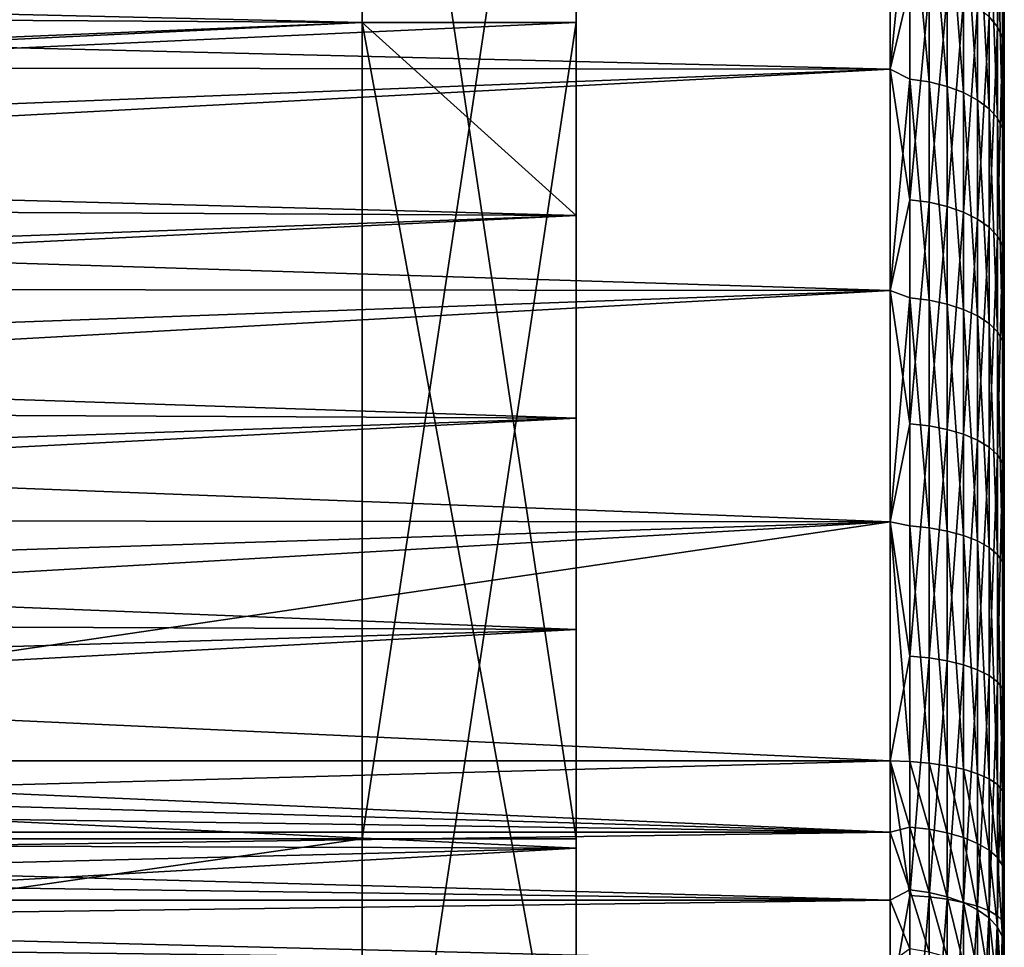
# Model space of a CAD drawing. Header units: metres. Extents: x -36 to 82, y -104 to 104.
# Tile 173 of 245: x 74.6 to 81.5, y 5.74 to 12.24. Entities that reach past the tile are written whole.
import ezdxf

# ---------------------------------------------------------------- set-up
doc = ezdxf.new("R2010")
doc.units = ezdxf.units.M
doc.layers.add('solid_FIT-SHOWER-153_SW0001', color=7, linetype='CONTINUOUS')

msp = doc.modelspace()

# ---------------------------------------------------------------- linework, layer by layer
at = {"layer": 'solid_FIT-SHOWER-153_SW0001'}
for points in [[(81.5, -21.432489, -8.365223), (81.5, 21.432487, -8.365238), (81.5, 21.432581, -6.637674)], [(81.5, -21.432581, -6.637669), (81.5, 21.432581, -6.637674), (81.5, 21.29369, -4.915342)], [(81.5, -21.432489, -8.365223), (81.5, 21.432581, -6.637674), (81.5, -21.432581, -6.637669)], [(81.5, -21.293274, -10.088239), (81.5, 21.29327, -10.08827), (81.5, 21.432487, -8.365238)], [(81.5, -21.293274, -10.088239), (81.5, 21.432487, -8.365238), (81.5, -21.432489, -8.365223)], [(81.5, -21.29369, -4.915342), (81.5, 21.29369, -4.915342), (81.5, 21.016325, -3.208642)], [(81.5, -21.432581, -6.637669), (81.5, 21.29369, -4.915342), (81.5, -21.29369, -4.915342)], [(81.5, -21.015663, -11.794424), (81.5, 21.015654, -11.794476), (81.5, 21.29327, -10.08827)], [(81.5, -21.015663, -11.794424), (81.5, 21.29327, -10.08827), (81.5, -21.293274, -10.088239)], [(81.5, -21.016325, -3.208642), (81.5, 21.016325, -3.208642), (81.5, 20.602665, -1.530969)], [(81.5, -21.29369, -4.915342), (81.5, 21.016325, -3.208642), (81.5, -21.016325, -3.208642)], [(81.5, -20.601898, -13.47168), (81.5, 20.601877, -13.471752), (81.5, 21.015654, -11.794476)], [(81.5, -20.601898, -13.47168), (81.5, 21.015654, -11.794476), (81.5, -21.015663, -11.794424)], [(81.5, -20.602663, -1.530964), (81.5, 20.602665, -1.530969), (81.5, 20.055519, 0.107651)], [(81.5, -21.016325, -3.208642), (81.5, 20.602665, -1.530969), (81.5, -20.602663, -1.530964)], [(81.5, -20.054449, -15.110565), (81.5, 20.054413, -15.110662), (81.5, 20.601877, -13.471752)], [(81.5, -20.054449, -15.110565), (81.5, 20.601877, -13.471752), (81.5, -20.601898, -13.47168)], [(78.5, 6.5, -5.24264), (78.5, 20.434731, -5.865824), (78.5, 20.499907, -7.5)], [(78.5, 6.5, -5.24264), (78.5, 20.499907, -7.5), (78.5, 20.434731, -9.134176)], [(78.5, 6.5, -5.24264), (78.5, 20.239237, -4.240768), (78.5, 20.434731, -5.865824)], [(78.5, 6.5, -9.75736), (78.5, 20.434731, -9.134176), (78.5, 20.239237, -10.759232)], [(78.5, 6.5, -5.24264), (78.5, 20.434731, -9.134176), (78.5, 6.5, -9.75736)], [(78.5, 6.5, -5.24264), (78.5, 16.460951, 4.71831), (78.5, 20.239237, -4.240768)], [(78.5, 6.5, -9.75736), (78.5, 20.239237, -10.759232), (78.5, 19.914961, -12.362196)], [(81.5, -20.055513, 0.107665), (81.5, 20.055519, 0.107651), (81.5, 19.377848, 1.69791)], [(81.5, -20.602663, -1.530964), (81.5, 20.055519, 0.107651), (81.5, -20.055513, 0.107665)], [(81.5, -19.376301, -16.701118), (81.5, 19.376245, -16.701237), (81.5, 20.054413, -15.110662)], [(81.5, -19.376301, -16.701118), (81.5, 20.054413, -15.110662), (81.5, -20.054449, -15.110565)], [(78.5, 6.5, -9.75736), (78.5, 19.914961, -12.362196), (78.5, 19.464174, -13.933811)], [(78.5, 6.5, -9.75736), (78.5, 19.464174, -13.933811), (78.5, 18.889029, -15.46583)], [(81.5, -19.377834, 1.697939), (81.5, 19.377848, 1.69791), (81.5, 18.57423, 3.22838)], [(81.5, -20.055513, 0.107665), (81.5, 19.377848, 1.69791), (81.5, -19.377834, 1.697939)], [(81.5, -18.572834, -18.230757), (81.5, 18.572756, -18.230892), (81.5, 19.376245, -16.701237)], [(81.5, -18.572834, -18.230757), (81.5, 19.376245, -16.701237), (81.5, -19.376301, -16.701118)], [(78.5, 6.5, -9.75736), (78.5, 18.889029, -15.46583), (78.5, 18.193726, -16.946445)], [(81.5, -18.574205, 3.228425), (81.5, 18.57423, 3.22838), (81.5, 17.650629, 4.688293)], [(81.5, -19.377834, 1.697939), (81.5, 18.57423, 3.22838), (81.5, -18.574205, 3.228425)], [(81.5, -17.649094, -19.690552), (81.5, 17.648991, -19.690701), (81.5, 18.572756, -18.230892)], [(81.5, -17.649094, -19.690552), (81.5, 18.572756, -18.230892), (81.5, -18.572834, -18.230757)], [(78.5, 6.5, -9.75736), (78.5, 18.193726, -16.946445), (78.5, 17.383593, -18.365488)], [(81.5, -17.650585, 4.688355), (81.5, 17.650629, 4.688293), (81.5, 16.612373, 6.069478)], [(81.5, -18.574205, 3.228425), (81.5, 17.650629, 4.688293), (81.5, -17.650585, 4.688355)], [(81.5, -16.61014, -21.072243), (81.5, 16.610012, -21.072399), (81.5, 17.648991, -19.690701)], [(81.5, -16.61014, -21.072243), (81.5, 17.648991, -19.690701), (81.5, -17.649094, -19.690552)], [(78.5, 6.5, -9.75736), (78.5, 17.383593, -18.365488), (78.5, 16.460951, -19.718309)], [(81.5, -16.612307, 6.069557), (81.5, 16.612373, 6.069478), (81.5, 15.465448, 7.36343)], [(81.5, -17.650585, 4.688355), (81.5, 16.612373, 6.069478), (81.5, -16.612307, 6.069557)], [(81.5, -15.463136, -22.36577), (81.5, 15.462987, -22.365925), (81.5, 16.610012, -21.072399)], [(81.5, -15.463136, -22.36577), (81.5, 16.610012, -21.072399), (81.5, -16.61014, -21.072243)], [(77, 16.460951, 4.71831), (77, 12.21831, 8.960951), (77, 15.519647, 5.893655)], [(77, 6.5, -1), (77, 12.21831, 8.960951), (77, 16.460951, 4.71831)], [(78.5, 6.5, -5.24264), (77, 16.460951, 4.71831), (78.5, 16.460951, 4.71831)], [(77, 6.5, -5.24264), (77, 16.460951, 4.71831), (78.5, 6.5, -5.24264)], [(77, 6.5, -1), (77, 16.460951, 4.71831), (77, 6.5, -5.24264)], [(77, 6.5, -9.75736), (78.5, 16.460951, -19.718309), (77, 16.460951, -19.718309)], [(78.5, 6.5, -9.75736), (78.5, 16.460951, -19.718309), (77, 6.5, -9.75736)], [(77, 4, -15.74264), (77, 16.460951, -19.718309), (77, 15.519647, -20.893656)], [(77, 4, -14), (77, 16.460951, -19.718309), (77, 4, -15.74264)], [(77, 6.5, -14), (77, 6.5, -9.75736), (77, 16.460951, -19.718309)], [(77, 4, -14), (77, 6.5, -14), (77, 16.460951, -19.718309)], [(77, 15.519647, 5.893655), (77, 12.21831, 8.960951), (77, 14.495658, 6.995658)], [(77, 4, -15.74264), (77, 15.519647, -20.893656), (77, 14.495658, -21.995657)], [(81.5, -15.465358, 7.363523), (81.5, 15.465448, 7.36343), (81.5, 14.218946, 8.559916)], [(81.5, -16.612307, 6.069557), (81.5, 15.465448, 7.36343), (81.5, -15.465358, 7.363523)], [(81.5, -14.217024, -23.561651), (81.5, 14.216861, -23.561796), (81.5, 15.462987, -22.365925)], [(81.5, -14.217024, -23.561651), (81.5, 15.462987, -22.365925), (81.5, -15.463136, -22.36577)], [(77, 14.495658, 6.995658), (77, 12.21831, 8.960951), (77, 13.393655, 8.019647)], [(77, 4, -15.74264), (77, 14.495658, -21.995657), (77, 13.393655, -23.019648)], [(81.5, -14.218828, 8.56002), (81.5, 14.218946, 8.559916), (81.5, 12.880475, 9.652068)], [(81.5, -15.465358, 7.363523), (81.5, 14.218946, 8.559916), (81.5, -14.218828, 8.56002)], [(81.5, -12.878448, -24.653616), (81.5, 12.878271, -24.653748), (81.5, 14.216861, -23.561796)], [(81.5, -12.878448, -24.653616), (81.5, 14.216861, -23.561796), (81.5, -14.217024, -23.561651)], [(81.392975, 12.258607, 10.586935), (81.451912, 12.187613, 10.482188), (81.451912, 13.575819, 9.458586)], [(81.451912, 13.575819, 9.458586), (81.451912, 12.187613, 10.482188), (81.487953, 13.491541, 9.353308)], [(81.451912, 12.187613, 10.482188), (81.487946, 12.111954, 10.370557), (81.487953, 13.491541, 9.353308)], [(81.487953, 13.491541, 9.353308), (81.487946, 12.111954, 10.370557), (81.5, 12.880475, 9.652068)], [(80.699997, 13.366493, -25.287619), (52, 11.922412, -26.286087), (52, 13.399695, -25.262619)], [(77, 12.21831, -23.960951), (77, 13.393655, -23.019648), (52, 12.371368, -23.84613)], [(77, 13.393655, 8.019647), (77, 12.21831, 8.960951), (57.560448, 12.673649, 8.612855)], [(77, 4, -15.74264), (77, 13.393655, -23.019648), (77, 12.21831, -23.960951)], [(80.699997, 13.366493, -25.287619), (80.699997, 11.89184, -26.305494), (52, 11.922412, -26.286087)], [(58.42004, 12.437922, 10.949154), (80.699997, 11.89187, 11.305476), (80.699997, 13.366521, 10.287597)], [(80.838539, 12.476394, 10.908269), (80.699997, 13.366521, 10.287597), (80.699997, 11.89187, 11.305476)], [(80.838867, 13.27838, -25.338354), (80.699997, 11.89184, -26.305494), (80.699997, 13.366493, -25.287619)], [(80.838875, 11.821307, -26.335573), (80.699997, 11.89184, -26.305494), (80.838867, 13.27838, -25.338354)], [(80.838867, 13.27838, -25.338354), (80.973694, 13.256806, -25.30937), (80.973709, 11.802099, -26.304968)], [(80.838875, 11.821307, -26.335573), (80.838867, 13.27838, -25.338354), (80.973709, 11.802099, -26.304968)], [(80.973694, 13.256806, -25.30937), (81.100197, 13.221567, -25.26203), (81.100204, 11.770725, -26.254978)], [(80.973709, 11.802099, -26.304968), (80.973694, 13.256806, -25.30937), (81.100204, 11.770725, -26.254978)], [(81.100197, 13.221567, -25.26203), (81.214508, 13.173735, -25.197771), (81.214516, 11.728141, -26.187126)], [(81.100204, 11.770725, -26.254978), (81.100197, 13.221567, -25.26203), (81.214516, 11.728141, -26.187126)], [(81.214508, 13.173735, -25.197771), (81.313156, 13.114766, -25.118551), (81.313171, 11.675642, -26.103477)], [(81.214516, 11.728141, -26.187126), (81.214508, 13.173735, -25.197771), (81.313171, 11.675642, -26.103477)], [(81.313156, 13.114766, -25.118551), (81.393143, 13.046456, -25.026783), (81.39315, 11.614827, -26.006578)], [(81.313171, 11.675642, -26.103477), (81.313156, 13.114766, -25.118551), (81.39315, 11.614827, -26.006578)], [(81.393143, 13.046456, -25.026783), (81.452019, 12.970884, -24.925261), (81.452026, 11.547548, -25.899378)], [(81.39315, 11.614827, -26.006578), (81.393143, 13.046456, -25.026783), (81.452026, 11.547548, -25.899378)], [(81.452019, 12.970884, -24.925261), (81.488007, 12.890353, -24.817072), (81.488007, 11.475853, -25.785141)], [(81.452026, 11.547548, -25.899378), (81.452019, 12.970884, -24.925261), (81.488007, 11.475853, -25.785141)], [(81.487946, 12.111954, 10.370557), (81.5, 11.457454, 10.63365), (81.5, 12.880475, 9.652068)], [(81.488007, 12.890353, -24.817072), (81.5, 12.878271, -24.653748), (81.5, 11.454064, -25.635748)], [(81.488007, 11.475853, -25.785141), (81.488007, 12.890353, -24.817072), (81.5, 11.454064, -25.635748)], [(81.5, -12.880331, 9.652177), (81.5, 12.880475, 9.652068), (81.5, 11.457454, 10.63365)], [(81.5, -14.218828, 8.56002), (81.5, 12.880475, 9.652068), (81.5, -12.880331, 9.652177)], [(81.5, -11.454263, -25.635622), (81.5, 11.454064, -25.635748), (81.5, 12.878271, -24.653748)], [(81.5, -11.454263, -25.635622), (81.5, 12.878271, -24.653748), (81.5, -12.878448, -24.653616)], [(77, 12.21831, 8.960951), (57.894176, 11.426884, 9.519899), (57.560448, 12.673649, 8.612855)], [(58.42004, 12.437922, 10.949154), (58.742275, 11.027664, 11.824965), (80.699997, 11.89187, 11.305476)], [(80.838539, 12.476394, 10.908269), (80.699997, 11.89187, 11.305476), (80.838524, 10.976637, 11.840071)], [(80.838539, 12.476394, 10.908269), (80.838524, 10.976637, 11.840071), (80.973389, 12.456155, 10.878407)], [(80.838524, 10.976637, 11.840071), (80.973373, 10.958831, 11.808699), (80.973389, 12.456155, 10.878407)], [(80.973389, 12.456155, 10.878407), (80.973373, 10.958831, 11.808699), (81.099907, 12.423073, 10.829597)], [(80.973373, 10.958831, 11.808699), (81.099899, 10.929728, 11.75742), (81.099907, 12.423073, 10.829597)], [(81.099907, 12.423073, 10.829597), (81.099899, 10.929728, 11.75742), (81.214256, 12.378156, 10.763325)], [(77, 12.21831, -23.960951), (52, 12.371368, -23.84613), (52, 11.008614, -24.793348)], [(81.099899, 10.929728, 11.75742), (81.214249, 10.890211, 11.687795), (81.214256, 12.378156, 10.763325)], [(81.214256, 12.378156, 10.763325), (81.214249, 10.890211, 11.687795), (81.31295, 12.322772, 10.681608)], [(81.214249, 10.890211, 11.687795), (81.312935, 10.841485, 11.601943), (81.31295, 12.322772, 10.681608)], [(81.31295, 12.322772, 10.681608), (81.312935, 10.841485, 11.601943), (81.392975, 12.258607, 10.586935)], [(78.5, 12.21831, -23.960951), (77, 12.21831, -23.960951), (52, 11.008614, -24.793348)], [(78.5, 10.866007, -24.883297), (78.5, 12.21831, -23.960951), (52, 11.008614, -24.793348)], [(77, 12.21831, 8.960951), (78.5, 10.866007, 9.883297), (57.894176, 11.426884, 9.519899)], [(77, 12.21831, 8.960951), (78.5, 12.21831, 8.960951), (78.5, 10.866007, 9.883297)], [(77, 2.257359, -1), (78.5, 12.21831, 8.960951), (77, 12.21831, 8.960951)], [(78.5, 2.257359, -1), (78.5, 12.21831, 8.960951), (77, 2.257359, -1)], [(77, 6.5, -1), (77, 2.257359, -1), (77, 12.21831, 8.960951)], [(78.5, 4, -15.74264), (77, 12.21831, -23.960951), (78.5, 12.21831, -23.960951)], [(77, 4, -15.74264), (77, 12.21831, -23.960951), (78.5, 4, -15.74264)], [(78.5, 2.257359, -1), (78.5, 10.866007, 9.883297), (78.5, 12.21831, 8.960951)], [(78.5, 9.446235, -25.69385), (78.5, 12.21831, -23.960951), (78.5, 10.866007, -24.883297)], [(78.5, 7.965962, -26.388941), (78.5, 12.21831, -23.960951), (78.5, 9.446235, -25.69385)], [(78.5, 6.434303, -26.964064), (78.5, 12.21831, -23.960951), (78.5, 7.965962, -26.388941)], [(78.5, 4.86164, -27.415146), (78.5, 12.21831, -23.960951), (78.5, 6.434303, -26.964064)], [(78.5, 4, -16), (78.5, 12.21831, -23.960951), (78.5, 4.86164, -27.415146)], [(78.5, 4, -15.74264), (78.5, 12.21831, -23.960951), (78.5, 4, -16)], [(81.312935, 10.841485, 11.601943), (81.392967, 10.785033, 11.50248), (81.392975, 12.258607, 10.586935)], [(81.392975, 12.258607, 10.586935), (81.392967, 10.785033, 11.50248), (81.451912, 12.187613, 10.482188)], [(81.392967, 10.785033, 11.50248), (81.451904, 10.722575, 11.392432), (81.451912, 12.187613, 10.482188)], [(81.451912, 12.187613, 10.482188), (81.451904, 10.722575, 11.392432), (81.487946, 12.111954, 10.370557)], [(81.451904, 10.722575, 11.392432), (81.487946, 10.656011, 11.27515), (81.487946, 12.111954, 10.370557)], [(81.487946, 12.111954, 10.370557), (81.487946, 10.656011, 11.27515), (81.5, 11.457454, 10.63365)], [(80.699997, 11.89184, -26.305494), (52, 10.367939, -27.186676), (52, 11.922412, -26.286087)], [(80.699997, 11.89184, -26.305494), (80.699997, 10.340064, -27.20141), (52, 10.367939, -27.186676)], [(58.742275, 11.027664, 11.824965), (80.699997, 10.340096, 12.201394), (80.699997, 11.89187, 11.305476)], [(80.838524, 10.976637, 11.840071), (80.699997, 11.89187, 11.305476), (80.699997, 10.340096, 12.201394)], [(80.838875, 11.821307, -26.335573), (80.699997, 10.340064, -27.20141), (80.699997, 11.89184, -26.305494)], [(80.83889, 10.289712, -27.214052), (80.699997, 10.340064, -27.20141), (80.838875, 11.821307, -26.335573)], [(80.838875, 11.821307, -26.335573), (80.973709, 11.802099, -26.304968), (80.973724, 10.272991, -27.182018)], [(80.83889, 10.289712, -27.214052), (80.838875, 11.821307, -26.335573), (80.973724, 10.272991, -27.182018)], [(80.973709, 11.802099, -26.304968), (81.100204, 11.770725, -26.254978), (81.10022, 10.245682, -27.129696)], [(80.973724, 10.272991, -27.182018), (80.973709, 11.802099, -26.304968), (81.10022, 10.245682, -27.129696)], [(81.100204, 11.770725, -26.254978), (81.214516, 11.728141, -26.187126), (81.214531, 10.208613, -27.058676)], [(81.10022, 10.245682, -27.129696), (81.100204, 11.770725, -26.254978), (81.214531, 10.208613, -27.058676)], [(81.214516, 11.728141, -26.187126), (81.313171, 11.675642, -26.103477), (81.313179, 10.162916, -26.971125)], [(81.214531, 10.208613, -27.058676), (81.214516, 11.728141, -26.187126), (81.313179, 10.162916, -26.971125)], [(81.313171, 11.675642, -26.103477), (81.39315, 11.614827, -26.006578), (81.393158, 10.10998, -26.869703)], [(81.313179, 10.162916, -26.971125), (81.313171, 11.675642, -26.103477), (81.393158, 10.10998, -26.869703)], [(81.39315, 11.614827, -26.006578), (81.452026, 11.547548, -25.899378), (81.452034, 10.051417, -26.757504)], [(81.393158, 10.10998, -26.869703), (81.39315, 11.614827, -26.006578), (81.452034, 10.051417, -26.757504)], [(81.452026, 11.547548, -25.899378), (81.488007, 11.475853, -25.785141), (81.488014, 9.98901, -26.637938)], [(81.452034, 10.051417, -26.757504), (81.452026, 11.547548, -25.899378), (81.488014, 9.98901, -26.637938)], [(81.487946, 10.656011, 11.27515), (81.5, 9.959861, 11.497391), (81.5, 11.457454, 10.63365)], [(81.488007, 11.475853, -25.785141), (81.5, 11.454064, -25.635748), (81.5, 9.956797, -26.498857)], [(81.488014, 9.98901, -26.637938), (81.488007, 11.475853, -25.785141), (81.5, 9.956797, -26.498857)], [(81.5, -11.457282, 10.633758), (81.5, 11.457454, 10.63365), (81.5, 9.959861, 11.497391)], [(81.5, -12.880331, 9.652177), (81.5, 11.457454, 10.63365), (81.5, -11.457282, 10.633758)], [(81.5, -9.956978, -26.498762), (81.5, 9.956797, -26.498857), (81.5, 11.454064, -25.635748)], [(81.5, -9.956978, -26.498762), (81.5, 11.454064, -25.635748), (81.5, -11.454263, -25.635622)], [(78.5, 10.866007, 9.883297), (58.191082, 10.122001, 10.326863), (57.894176, 11.426884, 9.519899)], [(78.5, 10.866007, -24.883297), (52, 11.008614, -24.793348), (52, 9.572583, -25.627714)], [(58.742275, 11.027664, 11.824965), (59.024815, 9.55712, 12.592889), (80.699997, 10.340096, 12.201394)], [(80.838524, 10.976637, 11.840071), (80.699997, 10.340096, 12.201394), (80.838509, 9.407681, 12.649951)], [(80.838524, 10.976637, 11.840071), (80.838509, 9.407681, 12.649951), (80.973373, 10.958831, 11.808699)], [(80.838509, 9.407681, 12.649951), (80.973358, 9.392422, 12.617268), (80.973373, 10.958831, 11.808699)], [(80.973373, 10.958831, 11.808699), (80.973358, 9.392422, 12.617268), (81.099899, 10.929728, 11.75742)], [(80.973358, 9.392422, 12.617268), (81.099884, 9.367478, 12.563843), (81.099899, 10.929728, 11.75742)], [(81.099899, 10.929728, 11.75742), (81.099884, 9.367478, 12.563843), (81.214249, 10.890211, 11.687795)], [(78.5, 9.446235, -25.69385), (78.5, 10.866007, -24.883297), (52, 9.572583, -25.627714)], [(78.5, 10.866007, 9.883297), (78.5, 9.446235, 10.69385), (58.191082, 10.122001, 10.326863)], [(78.5, 2.257359, -1), (78.5, 9.446235, 10.69385), (78.5, 10.866007, 9.883297)], [(81.099884, 9.367478, 12.563843), (81.214233, 9.333611, 12.491304), (81.214249, 10.890211, 11.687795)], [(81.214249, 10.890211, 11.687795), (81.214233, 9.333611, 12.491304), (81.312935, 10.841485, 11.601943)], [(81.214233, 9.333611, 12.491304), (81.312927, 9.291851, 12.401859), (81.312935, 10.841485, 11.601943)], [(81.312935, 10.841485, 11.601943), (81.312927, 9.291851, 12.401859), (81.392967, 10.785033, 11.50248)], [(81.312927, 9.291851, 12.401859), (81.39296, 9.243469, 12.298232), (81.392967, 10.785033, 11.50248)], [(81.392967, 10.785033, 11.50248), (81.39296, 9.243469, 12.298232), (81.451904, 10.722575, 11.392432)], [(81.39296, 9.243469, 12.298232), (81.451897, 9.189939, 12.183577), (81.451904, 10.722575, 11.392432)], [(81.451904, 10.722575, 11.392432), (81.451897, 9.189939, 12.183577), (81.487946, 10.656011, 11.27515)], [(81.451897, 9.189939, 12.183577), (81.487946, 9.132889, 12.061384), (81.487946, 10.656011, 11.27515)], [(81.487946, 10.656011, 11.27515), (81.487946, 9.132889, 12.061384), (81.5, 9.959861, 11.497391)], [(80.699997, 10.340064, -27.20141), (52, 8.745659, -27.959078), (52, 10.367939, -27.186676)], [(80.699997, 10.340064, -27.20141), (80.699997, 8.721229, -27.969555), (52, 8.745659, -27.959078)], [(59.024815, 9.55712, 12.592889), (80.699997, 8.721261, 12.969541), (80.699997, 10.340096, 12.201394)], [(80.838509, 9.407681, 12.649951), (80.699997, 10.340096, 12.201394), (80.699997, 8.721261, 12.969541)], [(80.83889, 10.289712, -27.214052), (80.699997, 8.721229, -27.969555), (80.699997, 10.340064, -27.20141)], [(80.838905, 8.69325, -27.968252), (80.699997, 8.721229, -27.969555), (80.83889, 10.289712, -27.214052)], [(80.83889, 10.289712, -27.214052), (80.973724, 10.272991, -27.182018), (80.973732, 8.679123, -27.93499)], [(80.838905, 8.69325, -27.968252), (80.83889, 10.289712, -27.214052), (80.973732, 8.679123, -27.93499)], [(80.973724, 10.272991, -27.182018), (81.10022, 10.245682, -27.129696), (81.100227, 8.656049, -27.880663)], [(80.973732, 8.679123, -27.93499), (80.973724, 10.272991, -27.182018), (81.100227, 8.656049, -27.880663)], [(81.10022, 10.245682, -27.129696), (81.214531, 10.208613, -27.058676), (81.214539, 8.624731, -27.806925)], [(81.100227, 8.656049, -27.880663), (81.10022, 10.245682, -27.129696), (81.214539, 8.624731, -27.806925)], [(81.214531, 10.208613, -27.058676), (81.313179, 10.162916, -26.971125), (81.313187, 8.586123, -27.716022)], [(81.214539, 8.624731, -27.806925), (81.214531, 10.208613, -27.058676), (81.313187, 8.586123, -27.716022)], [(81.313179, 10.162916, -26.971125), (81.393158, 10.10998, -26.869703), (81.393166, 8.541399, -27.610722)], [(81.313187, 8.586123, -27.716022), (81.313179, 10.162916, -26.971125), (81.393166, 8.541399, -27.610722)], [(78.5, 9.446235, 10.69385), (58.450245, 8.765787, 11.031253), (58.191082, 10.122001, 10.326863)], [(81.393158, 10.10998, -26.869703), (81.452034, 10.051417, -26.757504), (81.452034, 8.491922, -27.494226)], [(81.393166, 8.541399, -27.610722), (81.393158, 10.10998, -26.869703), (81.452034, 8.491922, -27.494226)], [(81.452034, 10.051417, -26.757504), (81.488014, 9.98901, -26.637938), (81.488014, 8.439198, -27.370087)], [(81.452034, 8.491922, -27.494226), (81.452034, 10.051417, -26.757504), (81.488014, 8.439198, -27.370087)], [(81.487946, 9.132889, 12.061384), (81.5, 8.399182, 12.237126), (81.5, 9.959861, 11.497391)], [(81.488014, 9.98901, -26.637938), (81.5, 9.956797, -26.498857), (81.5, 8.400111, -27.236937)], [(81.488014, 8.439198, -27.370087), (81.488014, 9.98901, -26.637938), (81.5, 8.400111, -27.236937)], [(81.5, -9.959671, 11.49749), (81.5, 9.959861, 11.497391), (81.5, 8.399182, 12.237126)], [(81.5, -11.457282, 10.633758), (81.5, 9.959861, 11.497391), (81.5, -9.959671, 11.49749)], [(81.5, -8.400228, -27.236885), (81.5, 8.400111, -27.236937), (81.5, 9.956797, -26.498857)], [(81.5, -8.400228, -27.236885), (81.5, 9.956797, -26.498857), (81.5, -9.956978, -26.498762)], [(78.5, 9.446235, -25.69385), (52, 9.572583, -25.627714), (52, 8.075227, -26.342434)], [(59.024815, 9.55712, 12.592889), (59.266254, 8.032943, 13.249097), (80.699997, 8.721261, 12.969541)], [(78.5, 7.965962, -26.388941), (78.5, 9.446235, -25.69385), (52, 8.075227, -26.342434)], [(78.5, 9.446235, 10.69385), (78.5, 7.965962, 11.388941), (58.450245, 8.765787, 11.031253)], [(78.5, 2.257359, -1), (78.5, 7.965962, 11.388941), (78.5, 9.446235, 10.69385)], [(80.838509, 9.407681, 12.649951), (80.699997, 8.721261, 12.969541), (80.838501, 7.779418, 13.332805)], [(80.838509, 9.407681, 12.649951), (80.838501, 7.779418, 13.332805), (80.973358, 9.392422, 12.617268)], [(80.838501, 7.779418, 13.332805), (80.973343, 7.766801, 13.299015), (80.973358, 9.392422, 12.617268)], [(80.973358, 9.392422, 12.617268), (80.973343, 7.766801, 13.299015), (81.099884, 9.367478, 12.563843)], [(80.973343, 7.766801, 13.299015), (81.099869, 7.746176, 13.243783), (81.099884, 9.367478, 12.563843)], [(81.099884, 9.367478, 12.563843), (81.099869, 7.746176, 13.243783), (81.214233, 9.333611, 12.491304)], [(81.099869, 7.746176, 13.243783), (81.214226, 7.718171, 13.168787), (81.214233, 9.333611, 12.491304)], [(81.214233, 9.333611, 12.491304), (81.214226, 7.718171, 13.168787), (81.312927, 9.291851, 12.401859)], [(81.214226, 7.718171, 13.168787), (81.31292, 7.683639, 13.076313), (81.312927, 9.291851, 12.401859)], [(81.312927, 9.291851, 12.401859), (81.31292, 7.683639, 13.076313), (81.39296, 9.243469, 12.298232)], [(81.31292, 7.683639, 13.076313), (81.39296, 7.643631, 12.969175), (81.39296, 9.243469, 12.298232)], [(81.39296, 9.243469, 12.298232), (81.39296, 7.643631, 12.969175), (81.451897, 9.189939, 12.183577)], [(81.39296, 7.643631, 12.969175), (81.451897, 7.599366, 12.850636), (81.451897, 9.189939, 12.183577)], [(81.451897, 9.189939, 12.183577), (81.451897, 7.599366, 12.850636), (81.487946, 9.132889, 12.061384)], [(81.451897, 7.599366, 12.850636), (81.487938, 7.552191, 12.724302), (81.487946, 9.132889, 12.061384)], [(81.487946, 9.132889, 12.061384), (81.487938, 7.552191, 12.724302), (81.5, 8.399182, 12.237126)], [(78.5, 7.965962, 11.388941), (58.670567, 7.368077, 11.630074), (58.450245, 8.765787, 11.031253)], [(80.699997, 8.721229, -27.969555), (52, 7.065364, -28.598415), (52, 8.745659, -27.959078)], [(69.300003, 7.045833, -28.604946), (52, 7.065364, -28.598415), (80.699997, 8.721229, -27.969555)], [(59.266254, 8.032943, 13.249097), (80.699997, 7.045866, 13.604935), (80.699997, 8.721261, 12.969541)], [(80.699997, 8.721229, -27.969555), (80.699997, 7.045833, -28.604946), (69.300003, 7.045833, -28.604946)], [(80.838501, 7.779418, 13.332805), (80.699997, 8.721261, 12.969541), (80.699997, 7.045866, 13.604935)], [(80.838921, 7.041985, -28.593418), (80.699997, 7.045833, -28.604946), (80.699997, 8.721229, -27.969555)], [(80.838905, 8.69325, -27.968252), (80.838921, 7.041985, -28.593418), (80.699997, 8.721229, -27.969555)], [(80.838905, 8.69325, -27.968252), (80.973747, 7.03054, -28.559137), (80.838921, 7.041985, -28.593418)], [(80.838905, 8.69325, -27.968252), (80.973732, 8.679123, -27.93499), (80.973747, 7.03054, -28.559137)], [(80.973732, 8.679123, -27.93499), (81.100243, 7.011849, -28.503149), (80.973747, 7.03054, -28.559137)], [(80.973732, 8.679123, -27.93499), (81.100227, 8.656049, -27.880663), (81.100243, 7.011849, -28.503149)], [(81.100227, 8.656049, -27.880663), (81.214554, 6.986479, -28.427158), (81.100243, 7.011849, -28.503149)], [(81.100227, 8.656049, -27.880663), (81.214539, 8.624731, -27.806925), (81.214554, 6.986479, -28.427158)], [(81.214539, 8.624731, -27.806925), (81.313194, 6.955204, -28.333477), (81.214554, 6.986479, -28.427158)], [(81.214539, 8.624731, -27.806925), (81.313187, 8.586123, -27.716022), (81.313194, 6.955204, -28.333477)], [(81.313187, 8.586123, -27.716022), (81.393166, 6.918975, -28.224957), (81.313194, 6.955204, -28.333477)], [(81.313187, 8.586123, -27.716022), (81.393166, 8.541399, -27.610722), (81.393166, 6.918975, -28.224957)], [(81.393166, 8.541399, -27.610722), (81.452042, 6.878896, -28.104904), (81.393166, 6.918975, -28.224957)], [(81.393166, 8.541399, -27.610722), (81.452034, 8.491922, -27.494226), (81.452042, 6.878896, -28.104904)], [(81.452034, 8.491922, -27.494226), (81.488014, 6.836186, -27.976973), (81.452042, 6.878896, -28.104904)], [(81.452034, 8.491922, -27.494226), (81.488014, 8.439198, -27.370087), (81.488014, 6.836186, -27.976973)], [(81.488014, 8.439198, -27.370087), (81.5, 6.7925, -27.846117), (81.488014, 6.836186, -27.976973)], [(81.488014, 8.439198, -27.370087), (81.5, 8.400111, -27.236937), (81.5, 6.7925, -27.846117)], [(81.487938, 7.552191, 12.724302), (81.5, 6.783705, 12.849012), (81.5, 8.399182, 12.237126)], [(81.5, -6.7925, -27.846117), (81.5, 6.7925, -27.846117), (81.5, 8.400111, -27.236937)], [(81.5, -6.7925, -27.846117), (81.5, 8.400111, -27.236937), (81.5, -8.400228, -27.236885)], [(81.5, -8.398981, 12.237212), (81.5, 8.399182, 12.237126), (81.5, 6.783705, 12.849012)], [(81.5, -9.959671, 11.49749), (81.5, 8.399182, 12.237126), (81.5, -8.398981, 12.237212)], [(78.5, 7.965962, -26.388941), (52, 8.075227, -26.342434), (52, 6.525178, -26.933752)], [(59.266254, 8.032943, 13.249097), (59.465103, 6.466679, 13.789559), (80.699997, 7.045866, 13.604935)], [(78.5, 6.434303, -26.964064), (78.5, 7.965962, -26.388941), (52, 6.525178, -26.933752)], [(78.5, 7.965962, 11.388941), (78.5, 6.434303, 11.964063), (58.670567, 7.368077, 11.630074)], [(78.5, 2.257359, -1), (78.5, 6.434303, 11.964063), (78.5, 7.965962, 11.388941)], [(80.838501, 7.779418, 13.332805), (80.699997, 7.045866, 13.604935), (80.838486, 6.102114, 13.884326)], [(80.838501, 7.779418, 13.332805), (80.838486, 6.102114, 13.884326), (80.973343, 7.766801, 13.299015)], [(80.838486, 6.102114, 13.884326), (80.973335, 6.092217, 13.849645), (80.973343, 7.766801, 13.299015)], [(80.973343, 7.766801, 13.299015), (80.973335, 6.092217, 13.849645), (81.099869, 7.746176, 13.243783)], [(80.973335, 6.092217, 13.849645), (81.099861, 6.076039, 13.792952), (81.099869, 7.746176, 13.243783)], [(81.099869, 7.746176, 13.243783), (81.099861, 6.076039, 13.792952), (81.214226, 7.718171, 13.168787)], [(81.099861, 6.076039, 13.792952), (81.214211, 6.054073, 13.715973), (81.214226, 7.718171, 13.168787)], [(81.214226, 7.718171, 13.168787), (81.214211, 6.054073, 13.715973), (81.31292, 7.683639, 13.076313)], [(81.214211, 6.054073, 13.715973), (81.312912, 6.026987, 13.621053), (81.31292, 7.683639, 13.076313)], [(81.31292, 7.683639, 13.076313), (81.312912, 6.026987, 13.621053), (81.39296, 7.643631, 12.969175)], [(81.312912, 6.026987, 13.621053), (81.392952, 5.995606, 13.51108), (81.39296, 7.643631, 12.969175)], [(81.39296, 7.643631, 12.969175), (81.392952, 5.995606, 13.51108), (81.451897, 7.599366, 12.850636)], [(81.392952, 5.995606, 13.51108), (81.451889, 5.960885, 13.389402), (81.451897, 7.599366, 12.850636)], [(81.451897, 7.599366, 12.850636), (81.451889, 5.960885, 13.389402), (81.487938, 7.552191, 12.724302)], [(81.451889, 5.960885, 13.389402), (81.487938, 5.923881, 13.259726), (81.487938, 7.552191, 12.724302)], [(81.487938, 7.552191, 12.724302), (81.487938, 5.923881, 13.259726), (81.5, 6.783705, 12.849012)], [(78.5, 6.434303, 11.964063), (58.85154, 5.935616, 12.121935), (58.670567, 7.368077, 11.630074)], [(59.465103, 6.466679, 13.789559), (80.699997, 5.324776, 14.103455), (80.699997, 7.045866, 13.604935)], [(80.699997, 6.545196, -28.804308), (69.300003, 7.045833, -28.604946), (80.699997, 7.045833, -28.604946)], [(80.699997, 6.545196, -28.804308), (69.300003, 6.876487, -28.665066), (69.300003, 7.045833, -28.604946)], [(80.838486, 6.102114, 13.884326), (80.699997, 7.045866, 13.604935), (80.699997, 5.324776, 14.103455)], [(80.838837, 6.580998, -28.774483), (80.699997, 6.545196, -28.804308), (80.699997, 7.045833, -28.604946)], [(80.838837, 6.580998, -28.774483), (80.699997, 7.045833, -28.604946), (80.838921, 7.041985, -28.593418)], [(80.838837, 6.580998, -28.774483), (80.838921, 7.041985, -28.593418), (80.973671, 6.566061, -28.74159)], [(80.838921, 7.041985, -28.593418), (80.973747, 7.03054, -28.559137), (80.973671, 6.566061, -28.74159)], [(80.973671, 6.566061, -28.74159), (80.973747, 7.03054, -28.559137), (81.100174, 6.541661, -28.687857)], [(80.973747, 7.03054, -28.559137), (81.100243, 7.011849, -28.503149), (81.100174, 6.541661, -28.687857)], [(81.100174, 6.541661, -28.687857), (81.100243, 7.011849, -28.503149), (81.214485, 6.508541, -28.614923)], [(81.100243, 7.011849, -28.503149), (81.214554, 6.986479, -28.427158), (81.214485, 6.508541, -28.614923)], [(81.214485, 6.508541, -28.614923), (81.214554, 6.986479, -28.427158), (81.313141, 6.467709, -28.525005)], [(81.214554, 6.986479, -28.427158), (81.313194, 6.955204, -28.333477), (81.313141, 6.467709, -28.525005)], [(81.313141, 6.467709, -28.525005), (81.313194, 6.955204, -28.333477), (81.393127, 6.420409, -28.420843)], [(81.313194, 6.955204, -28.333477), (81.393166, 6.918975, -28.224957), (81.393127, 6.420409, -28.420843)], [(81.393127, 6.420409, -28.420843), (81.393166, 6.918975, -28.224957), (81.452011, 6.36808, -28.305607)], [(81.393166, 6.918975, -28.224957), (81.452042, 6.878896, -28.104904), (81.452011, 6.36808, -28.305607)], [(80.699997, 6.545196, -28.804308), (69.300003, 6.709535, -28.731548), (69.300003, 6.876487, -28.665066)], [(81.452011, 6.36808, -28.305607), (81.452042, 6.878896, -28.104904), (81.487999, 6.312315, -28.182806)], [(81.452042, 6.878896, -28.104904), (81.488014, 6.836186, -27.976973), (81.487999, 6.312315, -28.182806)], [(81.5, 6.211647, -28.077007), (81.487999, 6.312315, -28.182806), (81.488014, 6.836186, -27.976973)], [(81.5, 6.211647, -28.077007), (81.488014, 6.836186, -27.976973), (81.5, 6.7925, -27.846117)], [(81.487938, 5.923881, 13.259726), (81.5, 5.121843, 13.32949), (81.5, 6.783705, 12.849012)], [(81.5, -6.211648, -28.077007), (81.5, 6.211647, -28.077007), (81.5, 6.7925, -27.846117)], [(81.5, -6.211648, -28.077007), (81.5, 6.7925, -27.846117), (81.5, -6.7925, -27.846117)], [(81.5, -6.783495, 12.849082), (81.5, 6.783705, 12.849012), (81.5, 5.121843, 13.32949)], [(81.5, -8.398981, 12.237212), (81.5, 6.783705, 12.849012), (81.5, -6.783495, 12.849082)], [(80.699997, 6.545196, -28.804308), (69.300003, 6.545215, -28.804298), (69.300003, 6.709535, -28.731548)], [(80.83876, 6.141312, -29.002447), (80.699997, 6.545196, -28.804308), (80.838837, 6.580998, -28.774483)], [(80.83876, 6.141312, -29.002447), (80.838837, 6.580998, -28.774483), (80.973595, 6.123046, -28.971296)], [(80.838837, 6.580998, -28.774483), (80.973671, 6.566061, -28.74159), (80.973595, 6.123046, -28.971296)], [(80.973595, 6.123046, -28.971296), (80.973671, 6.566061, -28.74159), (81.100098, 6.093204, -28.920399)], [(80.973671, 6.566061, -28.74159), (81.100174, 6.541661, -28.687857), (81.100098, 6.093204, -28.920399)], [(78.5, 6.434303, -26.964064), (52, 6.525178, -26.933752), (52, 4.931117, -27.398083)], [(77, 6.5, -14), (59.5, 4, -14), (59.5, 6.5, -14)], [(77, 4, -14), (59.5, 4, -14), (77, 6.5, -14)], [(77, 6.5, -1), (59.5, 6.5, -14), (59.5, 6.5, -1)], [(77, 6.5, -14), (59.5, 6.5, -14), (77, 6.5, -9.75736)], [(77, 6.5, -5.24264), (77, 6.5, -9.75736), (59.5, 6.5, -14)], [(77, 6.5, -1), (77, 6.5, -5.24264), (59.5, 6.5, -14)], [(77, -6.5, -1), (59.5, 6.5, -1), (59.5, -6.5, -1)], [(77, 6.5, -1), (59.5, 6.5, -1), (77, 2.257359, -1)], [(77, -2.257359, -1), (77, 2.257359, -1), (59.5, 6.5, -1)], [(77, -6.5, -1), (77, -2.257359, -1), (59.5, 6.5, -1)], [(80.699997, 6.545196, -28.804308), (69.300003, 6.383761, -28.883215), (69.300003, 6.545215, -28.804298)], [(80.699997, 6.545196, -28.804308), (80.699997, 6.070361, -29.05909), (69.300003, 6.383761, -28.883215)], [(78.5, 6.5, -5.24264), (78.5, 6.5, -9.75736), (77, 6.5, -9.75736)], [(77, 6.5, -5.24264), (78.5, 6.5, -5.24264), (77, 6.5, -9.75736)], [(80.83876, 6.141312, -29.002447), (80.699997, 6.070361, -29.05909), (80.699997, 6.545196, -28.804308)], [(81.100098, 6.093204, -28.920399), (81.100174, 6.541661, -28.687857), (81.214424, 6.052693, -28.851309)], [(81.100174, 6.541661, -28.687857), (81.214485, 6.508541, -28.614923), (81.214424, 6.052693, -28.851309)], [(81.214424, 6.052693, -28.851309), (81.214485, 6.508541, -28.614923), (81.313087, 6.002748, -28.766127)], [(81.214485, 6.508541, -28.614923), (81.313141, 6.467709, -28.525005), (81.313087, 6.002748, -28.766127)], [(78.5, 4.86164, -27.415146), (78.5, 6.434303, -26.964064), (52, 4.931117, -27.398083)], [(78.5, 6.434303, 11.964063), (78.5, 4.86164, 12.415147), (58.85154, 5.935616, 12.121935)], [(59.465103, 6.466679, 13.789559), (59.619923, 4.870267, 14.210342), (80.699997, 5.324776, 14.103455)], [(78.5, 2.257359, -1), (78.5, 4.86164, 12.415147), (78.5, 6.434303, 11.964063)], [(81.313087, 6.002748, -28.766127), (81.313141, 6.467709, -28.525005), (81.393089, 5.94489, -28.667448)], [(81.313141, 6.467709, -28.525005), (81.393127, 6.420409, -28.420843), (81.393089, 5.94489, -28.667448)], [(81.393089, 5.94489, -28.667448), (81.393127, 6.420409, -28.420843), (81.451988, 5.880878, -28.558275)], [(81.393127, 6.420409, -28.420843), (81.452011, 6.36808, -28.305607), (81.451988, 5.880878, -28.558275)], [(80.699997, 6.070361, -29.05909), (69.300003, 6.225406, -28.968182), (69.300003, 6.383761, -28.883215)], [(81.451988, 5.880878, -28.558275), (81.452011, 6.36808, -28.305607), (81.487984, 5.812663, -28.441935)], [(81.452011, 6.36808, -28.305607), (81.487999, 6.312315, -28.182806), (81.487984, 5.812663, -28.441935)], [(81.5, 6.211647, -28.077007), (81.487984, 5.812663, -28.441935), (81.487999, 6.312315, -28.182806)], [(80.699997, 6.070361, -29.05909), (69.300003, 6.070375, -29.059082), (69.300003, 6.225406, -28.968182)], [(81.5, 6.211647, -28.077007), (81.5, 5.658359, -28.373514), (81.487984, 5.812663, -28.441935)], [(81.5, -5.65836, -28.373512), (81.5, 5.658359, -28.373514), (81.5, 6.211647, -28.077007)], [(81.5, -6.211648, -28.077007), (81.5, -5.65836, -28.373512), (81.5, 6.211647, -28.077007)], [(80.838676, 5.727681, -29.274845), (80.699997, 6.070361, -29.05909), (80.83876, 6.141312, -29.002447)], [(80.838676, 5.727681, -29.274845), (80.83876, 6.141312, -29.002447), (80.973518, 5.706286, -29.24577)], [(80.83876, 6.141312, -29.002447), (80.973595, 6.123046, -28.971296), (80.973518, 5.706286, -29.24577)], [(80.838486, 6.102114, 13.884326), (80.699997, 5.324776, 14.103455), (80.83847, 4.38634, 14.30104)], [(80.838486, 6.102114, 13.884326), (80.83847, 4.38634, 14.30104), (80.973335, 6.092217, 13.849645)], [(80.83847, 4.38634, 14.30104), (80.97332, 4.379227, 14.265685), (80.973335, 6.092217, 13.849645)], [(80.973335, 6.092217, 13.849645), (80.97332, 4.379227, 14.265685), (81.099861, 6.076039, 13.792952)], [(80.97332, 4.379227, 14.265685), (81.099846, 4.367598, 14.20789), (81.099861, 6.076039, 13.792952)], [(80.973518, 5.706286, -29.24577), (80.973595, 6.123046, -28.971296), (81.100029, 5.671327, -29.198257)], [(80.973595, 6.123046, -28.971296), (81.100098, 6.093204, -28.920399), (81.100029, 5.671327, -29.198257)], [(81.099861, 6.076039, 13.792952), (81.099846, 4.367598, 14.20789), (81.214211, 6.054073, 13.715973)], [(81.100029, 5.671327, -29.198257), (81.100098, 6.093204, -28.920399), (81.214363, 5.623867, -29.133759)], [(81.100098, 6.093204, -28.920399), (81.214424, 6.052693, -28.851309), (81.214363, 5.623867, -29.133759)], [(80.699997, 6.070361, -29.05909), (69.300003, 5.918892, -29.155781), (69.300003, 6.070375, -29.059082)], [(80.699997, 6.070361, -29.05909), (80.699997, 5.627439, -29.366014), (69.300003, 5.918892, -29.155781)], [(80.838676, 5.727681, -29.274845), (80.699997, 5.627439, -29.366014), (80.699997, 6.070361, -29.05909)], [(81.099846, 4.367598, 14.20789), (81.214203, 4.351809, 14.129413), (81.214211, 6.054073, 13.715973)], [(81.214211, 6.054073, 13.715973), (81.214203, 4.351809, 14.129413), (81.312912, 6.026987, 13.621053)], [(81.214203, 4.351809, 14.129413), (81.312904, 4.332339, 14.032643), (81.312912, 6.026987, 13.621053)], [(81.214363, 5.623867, -29.133759), (81.214424, 6.052693, -28.851309), (81.313034, 5.565351, -29.054232)], [(81.214424, 6.052693, -28.851309), (81.313087, 6.002748, -28.766127), (81.313034, 5.565351, -29.054232)], [(81.312912, 6.026987, 13.621053), (81.312904, 4.332339, 14.032643), (81.392952, 5.995606, 13.51108)], [(81.313034, 5.565351, -29.054232), (81.313087, 6.002748, -28.766127), (81.393044, 5.497561, -28.962103)], [(81.313087, 6.002748, -28.766127), (81.393089, 5.94489, -28.667448), (81.393044, 5.497561, -28.962103)], [(78.5, 4.86164, 12.415147), (58.992683, 4.47508, 12.505558), (58.85154, 5.935616, 12.121935)], [(81.312904, 4.332339, 14.032643), (81.392944, 4.309782, 13.920528), (81.392952, 5.995606, 13.51108)], [(81.392952, 5.995606, 13.51108), (81.392944, 4.309782, 13.920528), (81.451889, 5.960885, 13.389402)], [(81.392944, 4.309782, 13.920528), (81.451881, 4.284823, 13.796481), (81.451889, 5.960885, 13.389402)], [(81.393044, 5.497561, -28.962103), (81.393089, 5.94489, -28.667448), (81.451958, 5.422561, -28.860174)], [(81.393089, 5.94489, -28.667448), (81.451988, 5.880878, -28.558275), (81.451958, 5.422561, -28.860174)], [(81.451889, 5.960885, 13.389402), (81.451881, 4.284823, 13.796481), (81.487938, 5.923881, 13.259726)], [(80.699997, 5.627439, -29.366014), (69.300003, 5.771177, -29.258141), (69.300003, 5.918892, -29.155781)], [(81.451881, 4.284823, 13.796481), (81.487938, 4.258224, 13.664278), (81.487938, 5.923881, 13.259726)], [(81.451958, 5.422561, -28.860174), (81.451988, 5.880878, -28.558275), (81.487976, 5.342633, -28.751549)], [(81.451988, 5.880878, -28.558275), (81.487984, 5.812663, -28.441935), (81.487976, 5.342633, -28.751549)], [(81.487938, 5.923881, 13.259726), (81.487938, 4.258224, 13.664278), (81.5, 5.121843, 13.32949)], [(81.5, 5.658359, -28.373514), (81.487976, 5.342633, -28.751549), (81.487984, 5.812663, -28.441935)], [(80.699997, 5.627439, -29.366014), (69.300003, 5.62744, -29.366014), (69.300003, 5.771177, -29.258141)]]:
    msp.add_3dface(points, dxfattribs=at)

doc.saveas('drawing.dxf')
